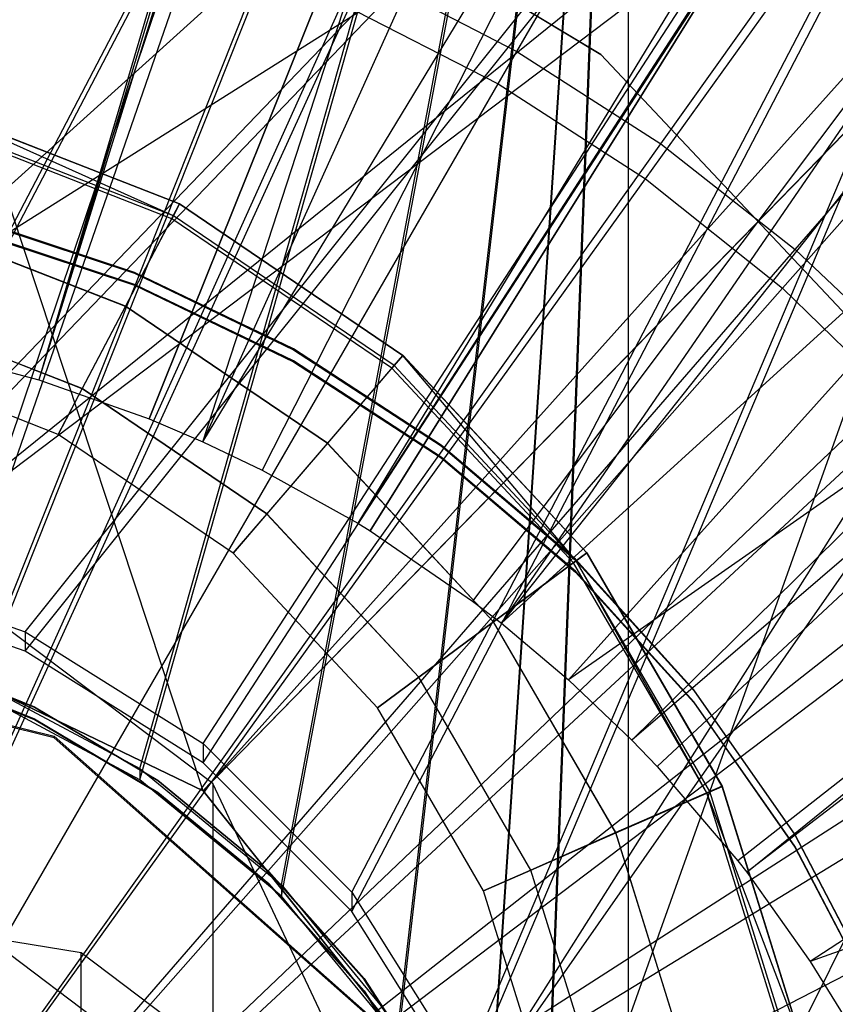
# Model space of a CAD drawing. Extents: x 0.1 to 16.1, y -7.1 to 6.9.
# Tile 83 of 118: x 8.208 to 8.469, y 0.081 to 0.396. Entities that reach past the tile are written whole.
import ezdxf

# ---------------------------------------------------------------- set-up
doc = ezdxf.new("R2010")
doc.units = 0
doc.header["$LTSCALE"] = 2.54
doc.layers.get('0').update_dxf_attribs({"color": 13, "linetype": 'CONTINUOUS'})

# ---------------------------------------------------------------- blocks, each defined once
blk = doc.blocks.new('DROPS_WOOD_A_PM_STL')
at = {"color": 0}
for p, q in [((8.73419, 1.99896, 13.79767), (8.21452, 0.28111, 14.34856)), ((8.73419, 1.99896, 13.79767), (8.21452, 0.28111, 14.34856)), ((8.74523, 1.99557, 13.79768), (8.21452, 0.28111, 14.34856)), ((8.74523, 1.99557, 13.79768), (8.21452, 0.28111, 14.34856)), ((8.91933, 1.93375, 13.79771), (8.24973, 0.2686, 14.34857)), ((8.91933, 1.93375, 13.79771), (8.24973, 0.2686, 14.34857)), ((9.00433, 1.89753, 13.79773), (8.26692, 0.26128, 14.34857)), ((9.00433, 1.89753, 13.79773), (8.26692, 0.26128, 14.34857)), ((9.09808, 1.85266, 13.79775), (8.28588, 0.25221, 14.34857)), ((9.09808, 1.85266, 13.79775), (8.28588, 0.25221, 14.34857)), ((9.24941, 1.7684, 13.79779), (8.31648, 0.23517, 14.34858)), ((9.24941, 1.7684, 13.79779), (8.31648, 0.23517, 14.34858)), ((9.26908, 1.75629, 13.7978), (8.32046, 0.23272, 14.34858)), ((9.26908, 1.75629, 13.7978), (8.32046, 0.23272, 14.34858)), ((9.43104, 1.64539, 13.79786), (8.35321, 0.21029, 14.3486)), ((9.43104, 1.64539, 13.79786), (8.35321, 0.21029, 14.3486)), ((9.47677, 1.61012, 13.79787), (8.36246, 0.20316, 14.3486)), ((9.47677, 1.61012, 13.79787), (8.36246, 0.20316, 14.3486)), ((9.58271, 1.52079, 13.79792), (8.38388, 0.18509, 14.34861)), ((9.58271, 1.52079, 13.79792), (8.38388, 0.18509, 14.34861)), ((9.68295, 1.4251, 13.79797), (8.40415, 0.16574, 14.34862)), ((9.68295, 1.4251, 13.79797), (8.40415, 0.16574, 14.34862)), ((9.72294, 1.38345, 13.79799), (8.41224, 0.15732, 14.34862)), ((9.72294, 1.38345, 13.79799), (8.41224, 0.15732, 14.34862)), ((9.85068, 1.2344, 13.79807), (8.43807, 0.12718, 14.34864)), ((9.85068, 1.2344, 13.79807), (8.43807, 0.12718, 14.34864)), ((9.86483, 1.21615, 13.79808), (8.44093, 0.12349, 14.34864)), ((9.86483, 1.21615, 13.79808), (8.44093, 0.12349, 14.34864)), ((9.96493, 1.0748, 13.79815), (8.46117, 0.0949, 14.34866)), ((9.96493, 1.0748, 13.79815), (8.46117, 0.0949, 14.34866)), ((8.36135, 0.37577, 2.32283), (8.63883, 0.85644, 2.43009)), ((8.36135, 0.37577, 2.32283), (8.63883, 0.85644, 2.43009)), ((8.40847, 0.34534, 2.32285), (8.73243, 0.79599, 2.43012)), ((8.40847, 0.34534, 2.32285), (8.73243, 0.79599, 2.43012)), ((8.0799, 0.23012, 26.37974), (8.63361, 0.73011, 26.35388)), ((8.0799, 0.23012, 26.37974), (8.63361, 0.73011, 26.35388)), ((8.14676, 0.2226, 26.37937), (8.63361, 0.73011, 26.35388)), ((8.14676, 0.2226, 26.37937), (8.63361, 0.73011, 26.35388)), ((8.21016, 0.20041, 26.37834), (8.63361, 0.73011, 26.35388)), ((8.21016, 0.20041, 26.37834), (8.63361, 0.73011, 26.35388)), ((8.26705, 0.16467, 26.37686), (8.63361, 0.73011, 26.35388)), ((8.26705, 0.16467, 26.37686), (8.63361, 0.73011, 26.35388)), ((8.31462, 0.11708, 26.37521), (8.63361, 0.73011, 26.35388)), ((8.31462, 0.11708, 26.37521), (8.63361, 0.73011, 26.35388)), ((8.35029, 0.06028, 26.37373), (8.63361, 0.73011, 26.35388)), ((8.35029, 0.06028, 26.37373), (8.63361, 0.73011, 26.35388)), ((8.45233, 0.31036, 2.32287), (8.81954, 0.72652, 2.43015)), ((8.45233, 0.31036, 2.32287), (8.81954, 0.72652, 2.43015)), ((8.14676, 0.21641, 14.38011), (8.63361, 0.72395, 14.40508)), ((8.14676, 0.21641, 14.38011), (8.63361, 0.72395, 14.40508)), ((8.21007, 0.19427, 14.38116), (8.63361, 0.72395, 14.40508)), ((8.21007, 0.19427, 14.38116), (8.63361, 0.72395, 14.40508)), ((8.26705, 0.15849, 14.38269), (8.63361, 0.72395, 14.40508)), ((8.26705, 0.15849, 14.38269), (8.63361, 0.72395, 14.40508)), ((8.31455, 0.11098, 14.38438), (8.63361, 0.72395, 14.40508)), ((8.31455, 0.11098, 14.38438), (8.63361, 0.72395, 14.40508)), ((8.35029, 0.0541, 14.38592), (8.63361, 0.72395, 14.40508)), ((8.35029, 0.0541, 14.38592), (8.63361, 0.72395, 14.40508)), ((8.63361, 0.72395, 14.40508), (8.3725, -0.00941, 14.38699)), ((8.63361, 0.72395, 14.40508), (8.3725, -0.00941, 14.38699)), ((8.01324, 0.20749, 43.41512), (8.81815, 0.71502, 43.38127)), ((8.01324, 0.20749, 43.41512), (8.81815, 0.71502, 43.38127)), ((8.26705, 0.14957, 39.41102), (8.08, 0.71502, 39.41539)), ((8.26705, 0.14957, 39.41102), (8.08, 0.71502, 39.41539)), ((8.14676, 0.20749, 43.41512), (8.81815, 0.71502, 43.38127)), ((8.14676, 0.20749, 43.41512), (8.81815, 0.71502, 43.38127)), ((8.14676, 0.20749, 27.41567), (8.81815, 0.71502, 27.44952)), ((8.14676, 0.20749, 27.41567), (8.81815, 0.71502, 27.44952)), ((8.77459, 0.71502, 31.47616), (8.14676, 0.20749, 31.41595)), ((8.77459, 0.71502, 31.47616), (8.14676, 0.20749, 31.41595)), ((8.81815, 0.71502, 43.38127), (8.26705, 0.14957, 43.4132)), ((8.81815, 0.71502, 43.38127), (8.26705, 0.14957, 43.4132)), ((8.26705, 0.14957, 27.41758), (8.81815, 0.71502, 27.44952)), ((8.26705, 0.14957, 27.41758), (8.81815, 0.71502, 27.44952)), ((8.26705, 0.14957, 39.41102), (8.77459, 0.71502, 39.35462)), ((8.26705, 0.14957, 39.41102), (8.77459, 0.71502, 39.35462)), ((8.26705, 0.14957, 31.41977), (8.77459, 0.71502, 31.47616)), ((8.26705, 0.14957, 31.41977), (8.77459, 0.71502, 31.47616)), ((8.35029, 0.04518, 43.41082), (8.81815, 0.71502, 43.38127)), ((8.35029, 0.04518, 27.41996), (8.81815, 0.71502, 27.44952)), ((8.35029, 0.04518, 27.41996), (8.81815, 0.71502, 27.44952)), ((8.35029, 0.04518, 43.41082), (8.81815, 0.71502, 43.38127)), ((8.35029, 0.04518, 39.40625), (8.77459, 0.71502, 39.35462)), ((8.35029, 0.04518, 39.40625), (8.77459, 0.71502, 39.35462)), ((8.35029, 0.04518, 31.42454), (8.77459, 0.71502, 31.47616)), ((8.35029, 0.04518, 31.42454), (8.77459, 0.71502, 31.47616)), ((8.77459, 0.71502, 39.35462), (8.38, -0.08498, 39.40413)), ((8.77459, 0.71502, 39.35462), (8.38, -0.08498, 39.40413)), ((8.1387, 0.20152, 38.92514), (8.40294, 0.70732, 38.91044)), ((8.1387, 0.20152, 38.92514), (8.40294, 0.70732, 38.91044)), ((8.1948, 0.18449, 38.92375), (8.40294, 0.70732, 38.91044)), ((8.1948, 0.18449, 38.92375), (8.40294, 0.70732, 38.91044)), ((8.24675, 0.15671, 38.92168), (8.40294, 0.70732, 38.91044)), ((8.24675, 0.15671, 38.92168), (8.40294, 0.70732, 38.91044)), ((8.29213, 0.11945, 38.91924), (8.40294, 0.70732, 38.91044)), ((8.29213, 0.11945, 38.91924), (8.40294, 0.70732, 38.91044)), ((8.32939, 0.07406, 38.9168), (8.40294, 0.70732, 38.91044)), ((8.32939, 0.07406, 38.9168), (8.40294, 0.70732, 38.91044)), ((8.35716, 0.02212, 38.91473), (8.40294, 0.70732, 38.91044)), ((8.35716, 0.02212, 38.91473), (8.40294, 0.70732, 38.91044)), ((8.37418, -0.03388, 38.91337), (8.40294, 0.70732, 38.91044)), ((8.37418, -0.03388, 38.91337), (8.40294, 0.70732, 38.91044)), ((8.40294, 0.70732, 38.91044), (8.40294, -0.09268, 38.91085)), ((8.40294, 0.70732, 38.91044), (8.40294, -0.09268, 38.91085)), ((8.13844, 0.19797, 31.92612), (8.40294, 0.70372, 31.9403)), ((8.13844, 0.19797, 31.92612), (8.40294, 0.70372, 31.9403)), ((8.1948, 0.18088, 31.92752), (8.40294, 0.70372, 31.9403)), ((8.1948, 0.18088, 31.92752), (8.40294, 0.70372, 31.9403)), ((8.24676, 0.1531, 31.92963), (8.40294, 0.70372, 31.9403)), ((8.24676, 0.1531, 31.92963), (8.40294, 0.70372, 31.9403)), ((8.29213, 0.11585, 31.93211), (8.40294, 0.70372, 31.9403)), ((8.29213, 0.11585, 31.93211), (8.40294, 0.70372, 31.9403)), ((8.32953, 0.07026, 31.9346), (8.40294, 0.70372, 31.9403)), ((8.32953, 0.07026, 31.9346), (8.40294, 0.70372, 31.9403)), ((8.35716, 0.01853, 31.93672), (8.40294, 0.70372, 31.9403)), ((8.35716, 0.01853, 31.93672), (8.40294, 0.70372, 31.9403)), ((8.40294, 0.70372, 31.9403), (8.37425, -0.03783, 31.93814)), ((8.40294, 0.70372, 31.9403), (8.37425, -0.03783, 31.93814)), ((8.40294, 0.70372, 31.9403), (8.40294, -0.09628, 31.94071)), ((8.40294, 0.70372, 31.9403), (8.40294, -0.09628, 31.94071)), ((8.29248, 0.54564, 14.29961), (8.21452, 0.28111, 14.34856)), ((8.29248, 0.54564, 14.29961), (8.21452, 0.28111, 14.34856)), ((8.24973, 0.2686, 14.34857), (8.35261, 0.52446, 14.29962)), ((8.24973, 0.2686, 14.34857), (8.35261, 0.52446, 14.29962)), ((8.26692, 0.26128, 14.34857), (8.35261, 0.52446, 14.29962)), ((8.26692, 0.26128, 14.34857), (8.35261, 0.52446, 14.29962)), ((8.26692, 0.26128, 14.34857), (8.41067, 0.49812, 14.29963)), ((8.26692, 0.26128, 14.34857), (8.41067, 0.49812, 14.29963)), ((8.41067, 0.49812, 14.29963), (8.28588, 0.25221, 14.34857)), ((8.41067, 0.49812, 14.29963), (8.28588, 0.25221, 14.34857)), ((8.46621, 0.46682, 14.29965), (8.31648, 0.23517, 14.34858)), ((8.46621, 0.46682, 14.29965), (8.31648, 0.23517, 14.34858)), ((8.32046, 0.23272, 14.34858), (8.46621, 0.46682, 14.29965)), ((8.32046, 0.23272, 14.34858), (8.46621, 0.46682, 14.29965)), ((8.27763, 0.45556, 211.49524), (8.39421, 0.38521, 211.49526)), ((8.27763, 0.45556, 211.49524), (8.39421, 0.38521, 211.49526)), ((8.39421, 0.38517, 211.41526), (8.27763, 0.45552, 211.41523)), ((8.39421, 0.38517, 211.41526), (8.27763, 0.45552, 211.41523)), ((8.51881, 0.4308, 14.29967), (8.35321, 0.21029, 14.3486)), ((8.51881, 0.4308, 14.29967), (8.35321, 0.21029, 14.3486)), ((8.36246, 0.20316, 14.3486), (8.51881, 0.4308, 14.29967)), ((8.36246, 0.20316, 14.3486), (8.51881, 0.4308, 14.29967)), ((8.08, -0.11157, 2.26919), (8.25921, 0.42186, 2.32281)), ((8.08, -0.11157, 2.26919), (8.25921, 0.42186, 2.32281)), ((8.08, -0.11157, 2.26919), (8.31143, 0.40136, 2.32282)), ((8.08, -0.11157, 2.26919), (8.31143, 0.40136, 2.32282)), ((8.31143, 0.40136, 2.32282), (8.36135, 0.37577, 2.32283)), ((8.31143, 0.40136, 2.32282), (8.36135, 0.37577, 2.32283)), ((8.36246, 0.20316, 14.3486), (8.56807, 0.39033, 14.29969)), ((8.36246, 0.20316, 14.3486), (8.56807, 0.39033, 14.29969)), ((8.56807, 0.39033, 14.29969), (8.38388, 0.18509, 14.34861)), ((8.56807, 0.39033, 14.29969), (8.38388, 0.18509, 14.34861)), ((8.39421, 0.38517, 211.41526), (8.39421, 0.38521, 211.49526)), ((8.39421, 0.38521, 211.49526), (8.4875, 0.28601, 211.49531)), ((8.39421, 0.38517, 211.41526), (8.39421, 0.38521, 211.49526)), ((8.39421, 0.38521, 211.49526), (8.4875, 0.28601, 211.49531)), ((8.4875, 0.28597, 211.41531), (8.39421, 0.38517, 211.41526)), ((8.4875, 0.28597, 211.41531), (8.39421, 0.38517, 211.41526)), ((8.08, -0.11157, 2.26919), (8.36135, 0.37577, 2.32283)), ((8.08, -0.11157, 2.26919), (8.36135, 0.37577, 2.32283)), ((8.36135, 0.37577, 2.32283), (8.40847, 0.34534, 2.32285)), ((8.36135, 0.37577, 2.32283), (8.40847, 0.34534, 2.32285)), ((8.17911, 0.36882, 211.49526), (8.25952, 0.33742, 211.49529)), ((8.17911, 0.36882, 211.49526), (8.25952, 0.33742, 211.49529)), ((8.25952, 0.33738, 211.41528), (8.17911, 0.36878, 211.41528)), ((8.25752, 0.33358, 211.41323), (8.17911, 0.36878, 211.41528)), ((8.25952, 0.33738, 211.41528), (8.17911, 0.36878, 211.41528)), ((8.25752, 0.33358, 211.41323), (8.17911, 0.36878, 211.41528)), ((8.17911, 0.36877, 211.40427), (8.25952, 0.33738, 211.4043)), ((8.17911, 0.36877, 211.40427), (8.25952, 0.33738, 211.4043)), ((8.25952, 0.33734, 211.32429), (8.17911, 0.36873, 211.32427)), ((8.25952, 0.33734, 211.32429), (8.17911, 0.36873, 211.32427)), ((8.25702, 0.33263, 211.40857), (8.17773, 0.36359, 211.40854)), ((8.25702, 0.33263, 211.40857), (8.17773, 0.36359, 211.40854)), ((8.25752, 0.33358, 211.41323), (8.178, 0.36462, 211.41321)), ((8.25752, 0.33358, 211.41323), (8.178, 0.36462, 211.41321)), ((8.08, -0.11157, 2.26919), (8.40847, 0.34534, 2.32285)), ((8.08, -0.11157, 2.26919), (8.40847, 0.34534, 2.32285)), ((8.61362, 0.34572, 14.29971), (8.38388, 0.18509, 14.34861)), ((8.61362, 0.34572, 14.29971), (8.38388, 0.18509, 14.34861)), ((8.61362, 0.34572, 14.29971), (8.40415, 0.16574, 14.34862)), ((8.61362, 0.34572, 14.29971), (8.40415, 0.16574, 14.34862)), ((8.40847, 0.34534, 2.32285), (8.45233, 0.31036, 2.32287)), ((8.40847, 0.34534, 2.32285), (8.45233, 0.31036, 2.32287)), ((8.41224, 0.15732, 14.34862), (8.61362, 0.34572, 14.29971)), ((8.41224, 0.15732, 14.34862), (8.61362, 0.34572, 14.29971)), ((8.25952, 0.33742, 211.49529), (8.24224, 0.30459, 211.48684)), ((8.25952, 0.33742, 211.49529), (8.24224, 0.30459, 211.48684)), ((8.24224, 0.30451, 211.33276), (8.25952, 0.33734, 211.32429)), ((8.24224, 0.30451, 211.33276), (8.25952, 0.33734, 211.32429)), ((8.25952, 0.33738, 211.4043), (8.25702, 0.33263, 211.40857)), ((8.25952, 0.33738, 211.4043), (8.25702, 0.33263, 211.40857)), ((8.25752, 0.33358, 211.41323), (8.25952, 0.33738, 211.41528)), ((8.25752, 0.33358, 211.41323), (8.25952, 0.33738, 211.41528)), ((8.25952, 0.33742, 211.49529), (8.33093, 0.28892, 211.49531)), ((8.25952, 0.33742, 211.49529), (8.33093, 0.28892, 211.49531)), ((8.25952, 0.33738, 211.4043), (8.33093, 0.28888, 211.40432)), ((8.33093, 0.28888, 211.41531), (8.25952, 0.33738, 211.41528)), ((8.33093, 0.28888, 211.41531), (8.25952, 0.33738, 211.41528)), ((8.25952, 0.33738, 211.4043), (8.33093, 0.28888, 211.40432)), ((8.33093, 0.28883, 211.32432), (8.25952, 0.33734, 211.32429)), ((8.33093, 0.28883, 211.32432), (8.25952, 0.33734, 211.32429)), ((8.24224, 0.30459, 211.48684), (8.16957, 0.33296, 211.48682)), ((8.24224, 0.30459, 211.48684), (8.16957, 0.33296, 211.48682)), ((8.24224, 0.30451, 211.33276), (8.16957, 0.33288, 211.33276)), ((8.24224, 0.30451, 211.33276), (8.16957, 0.33288, 211.33276)), ((8.24512, 0.31542, 39.42493), (8.19161, 0.33319, 39.42492)), ((8.24512, 0.31542, 39.42493), (8.19161, 0.33319, 39.42492)), ((8.19161, 0.33293, 38.92492), (8.24512, 0.31517, 38.92493)), ((8.19161, 0.33293, 38.92492), (8.24512, 0.31517, 38.92493)), ((8.25702, 0.33263, 211.40857), (8.25752, 0.33358, 211.41323)), ((8.25702, 0.33263, 211.40857), (8.25752, 0.33358, 211.41323)), ((8.32744, 0.28481, 211.40859), (8.25702, 0.33263, 211.40857)), ((8.32744, 0.28481, 211.40859), (8.25702, 0.33263, 211.40857)), ((8.32813, 0.28562, 211.41326), (8.25752, 0.33358, 211.41323)), ((8.32813, 0.28562, 211.41326), (8.25752, 0.33358, 211.41323)), ((8.24512, 0.31156, 31.93743), (8.19161, 0.32933, 31.93742)), ((8.24512, 0.31156, 31.93743), (8.19161, 0.32933, 31.93742)), ((8.19161, 0.32907, 31.43742), (8.24512, 0.31131, 31.43743)), ((8.19161, 0.32907, 31.43742), (8.24512, 0.31131, 31.43743)), ((8.29592, 0.29096, 39.42494), (8.24512, 0.31542, 39.42493)), ((8.24512, 0.31542, 39.42493), (8.24512, 0.31517, 38.92493)), ((8.29592, 0.29096, 39.42494), (8.24512, 0.31542, 39.42493)), ((8.24512, 0.31542, 39.42493), (8.24512, 0.31517, 38.92493)), ((8.24512, 0.31517, 38.92493), (8.29592, 0.2907, 38.92494)), ((8.24512, 0.31517, 38.92493), (8.29592, 0.2907, 38.92494)), ((8.08, -0.11157, 2.26919), (8.45233, 0.31036, 2.32287)), ((8.08, -0.11157, 2.26919), (8.45233, 0.31036, 2.32287)), ((8.29592, 0.2871, 31.93745), (8.24512, 0.31156, 31.93743)), ((8.24512, 0.31156, 31.93743), (8.24512, 0.31131, 31.43743)), ((8.29592, 0.2871, 31.93745), (8.24512, 0.31156, 31.93743)), ((8.24512, 0.31156, 31.93743), (8.24512, 0.31131, 31.43743)), ((8.24512, 0.31131, 31.43743), (8.29592, 0.28684, 31.43745)), ((8.24512, 0.31131, 31.43743), (8.29592, 0.28684, 31.43745)), ((8.45233, 0.31036, 2.32287), (8.49249, 0.27119, 2.32289)), ((8.45233, 0.31036, 2.32287), (8.49249, 0.27119, 2.32289)), ((8.22839, 0.27825, 211.46313), (8.16192, 0.3042, 211.46311)), ((8.22839, 0.27825, 211.46313), (8.16192, 0.3042, 211.46311)), ((8.22839, 0.2782, 211.35652), (8.16192, 0.30415, 211.35649)), ((8.22839, 0.2782, 211.35652), (8.16192, 0.30415, 211.35649)), ((8.24224, 0.30459, 211.48684), (8.22839, 0.27825, 211.46313)), ((8.24224, 0.30459, 211.48684), (8.22839, 0.27825, 211.46313)), ((8.22839, 0.2782, 211.35652), (8.24224, 0.30451, 211.33276)), ((8.22839, 0.2782, 211.35652), (8.24224, 0.30451, 211.33276)), ((8.30678, 0.26076, 211.48687), (8.24224, 0.30459, 211.48684)), ((8.30678, 0.26076, 211.48687), (8.24224, 0.30459, 211.48684)), ((8.30678, 0.26068, 211.33279), (8.24224, 0.30451, 211.33276)), ((8.30678, 0.26068, 211.33279), (8.24224, 0.30451, 211.33276)), ((8.6551, 0.29731, 14.29974), (8.43807, 0.12718, 14.34864)), ((8.6551, 0.29731, 14.29974), (8.43807, 0.12718, 14.34864)), ((8.44093, 0.12349, 14.34864), (8.6551, 0.29731, 14.29974)), ((8.44093, 0.12349, 14.34864), (8.6551, 0.29731, 14.29974)), ((8.17385, 0.29166, 14.34855), (8.21452, 0.28111, 14.34856)), ((8.17385, 0.29166, 14.34855), (8.21452, 0.28111, 14.34856)), ((8.34317, 0.2602, 39.42496), (8.29592, 0.29096, 39.42494)), ((8.29592, 0.29096, 39.42494), (8.29592, 0.2907, 38.92494)), ((8.34317, 0.2602, 39.42496), (8.29592, 0.29096, 39.42494)), ((8.29592, 0.29096, 39.42494), (8.29592, 0.2907, 38.92494)), ((8.29592, 0.2907, 38.92494), (8.34317, 0.25994, 38.92496)), ((8.29592, 0.2907, 38.92494), (8.34317, 0.25994, 38.92496)), ((8.2207, 0.26362, 211.42886), (8.15768, 0.28823, 211.42883)), ((8.2207, 0.26362, 211.42886), (8.15768, 0.28823, 211.42883)), ((8.2207, 0.2636, 211.3908), (8.15768, 0.28821, 211.3908)), ((8.2207, 0.2636, 211.3908), (8.15768, 0.28821, 211.3908)), ((8.34317, 0.25634, 31.93746), (8.29592, 0.2871, 31.93745)), ((8.29592, 0.2871, 31.93745), (8.29592, 0.28684, 31.43745)), ((8.34317, 0.25634, 31.93746), (8.29592, 0.2871, 31.93745)), ((8.29592, 0.2871, 31.93745), (8.29592, 0.28684, 31.43745)), ((8.29592, 0.28684, 31.43745), (8.34317, 0.25609, 31.43746)), ((8.29592, 0.28684, 31.43745), (8.34317, 0.25609, 31.43746)), ((8.33093, 0.28892, 211.49531), (8.30678, 0.26076, 211.48687)), ((8.33093, 0.28892, 211.49531), (8.30678, 0.26076, 211.48687)), ((8.30678, 0.26068, 211.33279), (8.33093, 0.28883, 211.32432)), ((8.30678, 0.26068, 211.33279), (8.33093, 0.28883, 211.32432)), ((8.33093, 0.28888, 211.40432), (8.32744, 0.28481, 211.40859)), ((8.33093, 0.28888, 211.40432), (8.32744, 0.28481, 211.40859)), ((8.32813, 0.28562, 211.41326), (8.33093, 0.28888, 211.41531)), ((8.32813, 0.28562, 211.41326), (8.33093, 0.28888, 211.41531)), ((8.33093, 0.28892, 211.49531), (8.38976, 0.22575, 211.49534)), ((8.33093, 0.28892, 211.49531), (8.38976, 0.22575, 211.49534)), ((8.33093, 0.28888, 211.40432), (8.38976, 0.2257, 211.40435)), ((8.38976, 0.22571, 211.41536), (8.33093, 0.28888, 211.41531)), ((8.38631, 0.22315, 211.41328), (8.33093, 0.28888, 211.41531)), ((8.38976, 0.22571, 211.41536), (8.33093, 0.28888, 211.41531)), ((8.38631, 0.22315, 211.41328), (8.33093, 0.28888, 211.41531)), ((8.33093, 0.28888, 211.40432), (8.38976, 0.2257, 211.40435)), ((8.38976, 0.22566, 211.32434), (8.33093, 0.28883, 211.32432)), ((8.38976, 0.22566, 211.32434), (8.33093, 0.28883, 211.32432)), ((8.32744, 0.28481, 211.40859), (8.32813, 0.28562, 211.41326)), ((8.32744, 0.28481, 211.40859), (8.32813, 0.28562, 211.41326)), ((8.38545, 0.22251, 211.40862), (8.32744, 0.28481, 211.40859)), ((8.38545, 0.22251, 211.40862), (8.32744, 0.28481, 211.40859)), ((8.38631, 0.22315, 211.41328), (8.32813, 0.28562, 211.41326)), ((8.38631, 0.22315, 211.41328), (8.32813, 0.28562, 211.41326)), ((8.21452, 0.28111, 14.34856), (8.24973, 0.2686, 14.34857)), ((8.21452, 0.28111, 14.34856), (8.24973, 0.2686, 14.34857)), ((8.22839, 0.27825, 211.46313), (8.2207, 0.26362, 211.42886)), ((8.22839, 0.27825, 211.46313), (8.2207, 0.26362, 211.42886)), ((8.2207, 0.2636, 211.3908), (8.22839, 0.2782, 211.35652)), ((8.2207, 0.2636, 211.3908), (8.22839, 0.2782, 211.35652)), ((8.28742, 0.23816, 211.46316), (8.22839, 0.27825, 211.46313)), ((8.28742, 0.23816, 211.46316), (8.22839, 0.27825, 211.46313)), ((8.28742, 0.23811, 211.35654), (8.22839, 0.2782, 211.35652)), ((8.28742, 0.23811, 211.35654), (8.22839, 0.2782, 211.35652)), ((8.08, -0.11157, 2.26919), (8.49249, 0.27119, 2.32289)), ((8.08, -0.11157, 2.26919), (8.49249, 0.27119, 2.32289)), ((8.24973, 0.2686, 14.34857), (8.26692, 0.26128, 14.34857)), ((8.24973, 0.2686, 14.34857), (8.26692, 0.26128, 14.34857)), ((8.27667, 0.22561, 211.42888), (8.2207, 0.26362, 211.42886)), ((8.2207, 0.26362, 211.42886), (8.2207, 0.2636, 211.3908)), ((8.2207, 0.26362, 211.42886), (8.2207, 0.2636, 211.3908)), ((8.27667, 0.22561, 211.42888), (8.2207, 0.26362, 211.42886)), ((8.27667, 0.22559, 211.39082), (8.2207, 0.2636, 211.3908)), ((8.27667, 0.22559, 211.39082), (8.2207, 0.2636, 211.3908)), ((8.26692, 0.26128, 14.34857), (8.28588, 0.25221, 14.34857)), ((8.26692, 0.26128, 14.34857), (8.28588, 0.25221, 14.34857)), ((8.30678, 0.26076, 211.48687), (8.28742, 0.23816, 211.46316)), ((8.30678, 0.26076, 211.48687), (8.28742, 0.23816, 211.46316)), ((8.28742, 0.23811, 211.35654), (8.30678, 0.26068, 211.33279)), ((8.28742, 0.23811, 211.35654), (8.30678, 0.26068, 211.33279)), ((8.35995, 0.20366, 211.48689), (8.30678, 0.26076, 211.48687)), ((8.35995, 0.20366, 211.48689), (8.30678, 0.26076, 211.48687)), ((8.35995, 0.20358, 211.33284), (8.30678, 0.26068, 211.33279)), ((8.35995, 0.20358, 211.33284), (8.30678, 0.26068, 211.33279)), ((8.3861, 0.22365, 39.42498), (8.34317, 0.2602, 39.42496)), ((8.34317, 0.2602, 39.42496), (8.34317, 0.25994, 38.92496)), ((8.3861, 0.22365, 39.42498), (8.34317, 0.2602, 39.42496)), ((8.34317, 0.2602, 39.42496), (8.34317, 0.25994, 38.92496)), ((8.34317, 0.25994, 38.92496), (8.3861, 0.2234, 38.92498)), ((8.34317, 0.25994, 38.92496), (8.3861, 0.2234, 38.92498)), ((8.3861, 0.21979, 31.93748), (8.34317, 0.25634, 31.93746)), ((8.34317, 0.25634, 31.93746), (8.34317, 0.25609, 31.43746)), ((8.3861, 0.21979, 31.93748), (8.34317, 0.25634, 31.93746)), ((8.34317, 0.25634, 31.93746), (8.34317, 0.25609, 31.43746)), ((8.34317, 0.25609, 31.43746), (8.3861, 0.21954, 31.43748)), ((8.34317, 0.25609, 31.43746), (8.3861, 0.21954, 31.43748)), ((8.28588, 0.25221, 14.34857), (8.31648, 0.23517, 14.34858)), ((8.28588, 0.25221, 14.34857), (8.31648, 0.23517, 14.34858)), ((8.69221, 0.24547, 14.29976), (8.46117, 0.0949, 14.34866)), ((8.69221, 0.24547, 14.29976), (8.46117, 0.0949, 14.34866)), ((8.28742, 0.23816, 211.46316), (8.27667, 0.22561, 211.42888)), ((8.28742, 0.23816, 211.46316), (8.27667, 0.22561, 211.42888)), ((8.27667, 0.22559, 211.39082), (8.28742, 0.23811, 211.35654)), ((8.27667, 0.22559, 211.39082), (8.28742, 0.23811, 211.35654)), ((8.33605, 0.18594, 211.46318), (8.28742, 0.23816, 211.46316)), ((8.33605, 0.18594, 211.46318), (8.28742, 0.23816, 211.46316)), ((8.33605, 0.18589, 211.35657), (8.28742, 0.23811, 211.35654)), ((8.33605, 0.18589, 211.35657), (8.28742, 0.23811, 211.35654)), ((8.31648, 0.23517, 14.34858), (8.32046, 0.23272, 14.34858)), ((8.31648, 0.23517, 14.34858), (8.32046, 0.23272, 14.34858)), ((8.32046, 0.23272, 14.34858), (8.35321, 0.21029, 14.3486)), ((8.32046, 0.23272, 14.34858), (8.35321, 0.21029, 14.3486)), ((8.52855, 0.22822, 2.32291), (8.08, -0.11157, 2.26919)), ((8.52855, 0.22822, 2.32291), (8.08, -0.11157, 2.26919)), ((8.32278, 0.17609, 211.42891), (8.27667, 0.22561, 211.42888)), ((8.27667, 0.22561, 211.42888), (8.27667, 0.22559, 211.39082)), ((8.27667, 0.22561, 211.42888), (8.27667, 0.22559, 211.39082)), ((8.32278, 0.17609, 211.42891), (8.27667, 0.22561, 211.42888)), ((8.32278, 0.17608, 211.39084), (8.27667, 0.22559, 211.39082)), ((8.32278, 0.17608, 211.39084), (8.27667, 0.22559, 211.39082)), ((8.38976, 0.22575, 211.49534), (8.35995, 0.20366, 211.48689)), ((8.38976, 0.22575, 211.49534), (8.35995, 0.20366, 211.48689)), ((8.35995, 0.20358, 211.33284), (8.38976, 0.22566, 211.32434)), ((8.35995, 0.20358, 211.33284), (8.38976, 0.22566, 211.32434)), ((8.38976, 0.2257, 211.40435), (8.38545, 0.22251, 211.40862)), ((8.38976, 0.2257, 211.40435), (8.38545, 0.22251, 211.40862)), ((8.38631, 0.22315, 211.41328), (8.38976, 0.22571, 211.41536)), ((8.38631, 0.22315, 211.41328), (8.38976, 0.22571, 211.41536)), ((8.38976, 0.22575, 211.49534), (8.43306, 0.15107, 211.49539)), ((8.38976, 0.22575, 211.49534), (8.43306, 0.15107, 211.49539)), ((8.43306, 0.15103, 211.41538), (8.38976, 0.22571, 211.41536)), ((8.43306, 0.15103, 211.41538), (8.38976, 0.22571, 211.41536)), ((8.38976, 0.2257, 211.40435), (8.43306, 0.15102, 211.40439)), ((8.38976, 0.2257, 211.40435), (8.43306, 0.15102, 211.40439)), ((8.43306, 0.15098, 211.32439), (8.38976, 0.22566, 211.32434)), ((8.43306, 0.15098, 211.32439), (8.38976, 0.22566, 211.32434)), ((8.14676, 0.2226, 26.37937), (8.21016, 0.20041, 26.37834)), ((8.14676, 0.2226, 26.37937), (8.21016, 0.20041, 26.37834)), ((8.2701, 0.1519, 213.57925), (8.17651, 0.22254, 213.57922)), ((8.2701, 0.1519, 213.57925), (8.17651, 0.22254, 213.57922)), ((8.38545, 0.22251, 211.40862), (8.38631, 0.22315, 211.41328)), ((8.38545, 0.22251, 211.40862), (8.38631, 0.22315, 211.41328)), ((8.42815, 0.14887, 211.40867), (8.38545, 0.22251, 211.40862)), ((8.42815, 0.14887, 211.40867), (8.38545, 0.22251, 211.40862)), ((8.42401, 0.18192, 39.425), (8.3861, 0.22365, 39.42498)), ((8.3861, 0.22365, 39.42498), (8.3861, 0.2234, 38.92498)), ((8.42401, 0.18192, 39.425), (8.3861, 0.22365, 39.42498)), ((8.3861, 0.22365, 39.42498), (8.3861, 0.2234, 38.92498)), ((8.3861, 0.2234, 38.92498), (8.42401, 0.18166, 38.925)), ((8.3861, 0.2234, 38.92498), (8.42401, 0.18166, 38.925)), ((8.42912, 0.1493, 211.41331), (8.38631, 0.22315, 211.41328)), ((8.42815, 0.14887, 211.40867), (8.38631, 0.22315, 211.41328)), ((8.42912, 0.1493, 211.41331), (8.38631, 0.22315, 211.41328)), ((8.42815, 0.14887, 211.40867), (8.38631, 0.22315, 211.41328)), ((8.42401, 0.17806, 31.9375), (8.3861, 0.21979, 31.93748)), ((8.3861, 0.21979, 31.93748), (8.3861, 0.21954, 31.43748)), ((8.42401, 0.17806, 31.9375), (8.3861, 0.21979, 31.93748)), ((8.3861, 0.21979, 31.93748), (8.3861, 0.21954, 31.43748)), ((8.3861, 0.21954, 31.43748), (8.42401, 0.1778, 31.4375)), ((8.3861, 0.21954, 31.43748), (8.42401, 0.1778, 31.4375)), ((8.21007, 0.19427, 14.38116), (8.14676, 0.21641, 14.38011)), ((8.21007, 0.19427, 14.38116), (8.14676, 0.21641, 14.38011)), ((8.35321, 0.21029, 14.3486), (8.36246, 0.20316, 14.3486)), ((8.35321, 0.21029, 14.3486), (8.36246, 0.20316, 14.3486)), ((8.14676, 0.20749, 43.41512), (8.26705, 0.14957, 43.4132)), ((8.26705, 0.14957, 27.41758), (8.14676, 0.20749, 27.41567)), ((8.26705, 0.14957, 39.41102), (8.14676, 0.20749, 39.41483)), ((8.14676, 0.20749, 31.41595), (8.26705, 0.14957, 31.41977)), ((8.14676, 0.20749, 43.41512), (8.26705, 0.14957, 43.4132)), ((8.26705, 0.14957, 39.41102), (8.14676, 0.20749, 39.41483)), ((8.26705, 0.14957, 27.41758), (8.14676, 0.20749, 27.41567)), ((8.14676, 0.20749, 31.41595), (8.26705, 0.14957, 31.41977)), ((8.35995, 0.20366, 211.48689), (8.33605, 0.18594, 211.46318)), ((8.35995, 0.20366, 211.48689), (8.33605, 0.18594, 211.46318)), ((8.33605, 0.18589, 211.35657), (8.35995, 0.20358, 211.33284)), ((8.33605, 0.18589, 211.35657), (8.35995, 0.20358, 211.33284)), ((8.39908, 0.13617, 211.48694), (8.35995, 0.20366, 211.48689)), ((8.39908, 0.13617, 211.48694), (8.35995, 0.20366, 211.48689)), ((8.39908, 0.13609, 211.33286), (8.35995, 0.20358, 211.33284)), ((8.39908, 0.13609, 211.33286), (8.35995, 0.20358, 211.33284)), ((8.36246, 0.20316, 14.3486), (8.38388, 0.18509, 14.34861)), ((8.36246, 0.20316, 14.3486), (8.38388, 0.18509, 14.34861)), ((8.08, 0.20138, 27.3964), (8.21942, 0.16702, 27.39642)), ((8.08, 0.20138, 27.3964), (8.21942, 0.16702, 27.39642)), ((8.21942, 0.1665, 26.39642), (8.08, 0.20086, 26.3964)), ((8.21942, 0.1665, 26.39642), (8.08, 0.20086, 26.3964)), ((8.21016, 0.20041, 26.37834), (8.21007, 0.19427, 14.38116)), ((8.21016, 0.20041, 26.37834), (8.21007, 0.19427, 14.38116)), ((8.21016, 0.20041, 26.37834), (8.26705, 0.16467, 26.37686)), ((8.21016, 0.20041, 26.37834), (8.26705, 0.16467, 26.37686)), ((8.17052, 0.1936, 39.42499), (8.21312, 0.17643, 39.425)), ((8.17052, 0.1936, 39.42499), (8.21312, 0.17643, 39.425)), ((8.21312, 0.17617, 38.925), (8.17052, 0.19334, 38.92499)), ((8.21312, 0.17617, 38.925), (8.17052, 0.19334, 38.92499)), ((8.26705, 0.15849, 14.38269), (8.21007, 0.19427, 14.38116)), ((8.26705, 0.15849, 14.38269), (8.21007, 0.19427, 14.38116)), ((8.17052, 0.18974, 31.93749), (8.21312, 0.17257, 31.9375)), ((8.17052, 0.18974, 31.93749), (8.21312, 0.17257, 31.9375)), ((8.21312, 0.17231, 31.4375), (8.17052, 0.18948, 31.43749)), ((8.21312, 0.17231, 31.4375), (8.17052, 0.18948, 31.43749)), ((8.72466, 0.1906, 14.29979), (8.46117, 0.0949, 14.34866)), ((8.72466, 0.1906, 14.29979), (8.46117, 0.0949, 14.34866)), ((8.33605, 0.18594, 211.46318), (8.32278, 0.17609, 211.42891)), ((8.33605, 0.18594, 211.46318), (8.32278, 0.17609, 211.42891)), ((8.37184, 0.12421, 211.46321), (8.33605, 0.18594, 211.46318)), ((8.37184, 0.12421, 211.46321), (8.33605, 0.18594, 211.46318)), ((8.1948, 0.18449, 38.92375), (8.24675, 0.15671, 38.92168)), ((8.1948, 0.18449, 38.92375), (8.24675, 0.15671, 38.92168)), ((8.32278, 0.17608, 211.39084), (8.33605, 0.18589, 211.35657)), ((8.32278, 0.17608, 211.39084), (8.33605, 0.18589, 211.35657)), ((8.37184, 0.12415, 211.35659), (8.33605, 0.18589, 211.35657)), ((8.37184, 0.12415, 211.35659), (8.33605, 0.18589, 211.35657)), ((8.38388, 0.18509, 14.34861), (8.40415, 0.16574, 14.34862)), ((8.38388, 0.18509, 14.34861), (8.40415, 0.16574, 14.34862)), ((8.56015, 0.18187, 2.32293), (8.08, -0.11157, 2.26919)), ((8.56015, 0.18187, 2.32293), (8.08, -0.11157, 2.26919)), ((8.24676, 0.1531, 31.92963), (8.1948, 0.18088, 31.92752)), ((8.24676, 0.1531, 31.92963), (8.1948, 0.18088, 31.92752)), ((8.45626, 0.13567, 39.42502), (8.42401, 0.18192, 39.425)), ((8.42401, 0.18192, 39.425), (8.42401, 0.18166, 38.925)), ((8.45626, 0.13567, 39.42502), (8.42401, 0.18192, 39.425)), ((8.42401, 0.18192, 39.425), (8.42401, 0.18166, 38.925)), ((8.42401, 0.18166, 38.925), (8.45626, 0.13542, 38.92502)), ((8.42401, 0.18166, 38.925), (8.45626, 0.13542, 38.92502)), ((8.45626, 0.13181, 31.93752), (8.42401, 0.17806, 31.9375)), ((8.42401, 0.17806, 31.9375), (8.42401, 0.1778, 31.4375)), ((8.45626, 0.13181, 31.93752), (8.42401, 0.17806, 31.9375)), ((8.42401, 0.17806, 31.9375), (8.42401, 0.1778, 31.4375)), ((8.42401, 0.1778, 31.4375), (8.45626, 0.13156, 31.43752)), ((8.42401, 0.1778, 31.4375), (8.45626, 0.13156, 31.43752)), ((8.21312, 0.17643, 39.425), (8.2526, 0.15296, 39.42501)), ((8.21312, 0.17617, 38.925), (8.21312, 0.17643, 39.425)), ((8.21312, 0.17617, 38.925), (8.21312, 0.17643, 39.425)), ((8.21312, 0.17643, 39.425), (8.2526, 0.15296, 39.42501)), ((8.2526, 0.1527, 38.92501), (8.21312, 0.17617, 38.925)), ((8.2526, 0.1527, 38.92501), (8.21312, 0.17617, 38.925)), ((8.35672, 0.11756, 211.42893), (8.32278, 0.17609, 211.42891)), ((8.32278, 0.17609, 211.42891), (8.32278, 0.17608, 211.39084)), ((8.32278, 0.17609, 211.42891), (8.32278, 0.17608, 211.39084)), ((8.35672, 0.11756, 211.42893), (8.32278, 0.17609, 211.42891)), ((8.35672, 0.11754, 211.39087), (8.32278, 0.17608, 211.39084)), ((8.35672, 0.11754, 211.39087), (8.32278, 0.17608, 211.39084)), ((8.21312, 0.17257, 31.9375), (8.2526, 0.1491, 31.93752)), ((8.21312, 0.17231, 31.4375), (8.21312, 0.17257, 31.9375)), ((8.21312, 0.17231, 31.4375), (8.21312, 0.17257, 31.9375)), ((8.21312, 0.17257, 31.9375), (8.2526, 0.1491, 31.93752)), ((8.2526, 0.14884, 31.43752), (8.21312, 0.17231, 31.4375)), ((8.2526, 0.14884, 31.43752), (8.21312, 0.17231, 31.4375)), ((8.21942, 0.16702, 27.39642), (8.3269, 0.0718, 27.39647)), ((8.21942, 0.1665, 26.39642), (8.21942, 0.16702, 27.39642)), ((8.21942, 0.1665, 26.39642), (8.21942, 0.16702, 27.39642)), ((8.21942, 0.16702, 27.39642), (8.3269, 0.0718, 27.39647)), ((8.3269, 0.07128, 26.39647), (8.21942, 0.1665, 26.39642)), ((8.3269, 0.07128, 26.39647), (8.21942, 0.1665, 26.39642)), ((8.26705, 0.16467, 26.37686), (8.31462, 0.11708, 26.37521)), ((8.26705, 0.16467, 26.37686), (8.31462, 0.11708, 26.37521)), ((8.26705, 0.16467, 26.37686), (8.26705, 0.15849, 14.38269)), ((8.26705, 0.16467, 26.37686), (8.26705, 0.15849, 14.38269)), ((8.40415, 0.16574, 14.34862), (8.41224, 0.15732, 14.34862)), ((8.40415, 0.16574, 14.34862), (8.41224, 0.15732, 14.34862)), ((8.31455, 0.11098, 14.38438), (8.26705, 0.15849, 14.38269)), ((8.31455, 0.11098, 14.38438), (8.26705, 0.15849, 14.38269)), ((8.24675, 0.15671, 38.92168), (8.29213, 0.11945, 38.91924)), ((8.24675, 0.15671, 38.92168), (8.29213, 0.11945, 38.91924)), ((8.24675, 0.15671, 38.92168), (8.24676, 0.1531, 31.92963)), ((8.24675, 0.15671, 38.92168), (8.24676, 0.1531, 31.92963)), ((8.41224, 0.15732, 14.34862), (8.43807, 0.12718, 14.34864)), ((8.41224, 0.15732, 14.34862), (8.43807, 0.12718, 14.34864)), ((8.29213, 0.11585, 31.93211), (8.24676, 0.1531, 31.92963)), ((8.29213, 0.11585, 31.93211), (8.24676, 0.1531, 31.92963)), ((8.2526, 0.15296, 39.42501), (8.28803, 0.12374, 39.42503)), ((8.2526, 0.1527, 38.92501), (8.2526, 0.15296, 39.42501)), ((8.2526, 0.1527, 38.92501), (8.2526, 0.15296, 39.42501)), ((8.2526, 0.15296, 39.42501), (8.28803, 0.12374, 39.42503)), ((8.28803, 0.12348, 38.92503), (8.2526, 0.1527, 38.92501)), ((8.28803, 0.12348, 38.92503), (8.2526, 0.1527, 38.92501)), ((8.32015, 0.04585, 213.57932), (8.2701, 0.1519, 213.57925)), ((8.2701, 0.1519, 213.57925), (8.2701, 0.04829, 12.57929)), ((8.32015, 0.04585, 213.57932), (8.2701, 0.1519, 213.57925)), ((8.2701, 0.1519, 213.57925), (8.2701, 0.04829, 12.57929)), ((8.2526, 0.1491, 31.93752), (8.28803, 0.11988, 31.93753)), ((8.2526, 0.14884, 31.43752), (8.2526, 0.1491, 31.93752)), ((8.2526, 0.14884, 31.43752), (8.2526, 0.1491, 31.93752)), ((8.2526, 0.1491, 31.93752), (8.28803, 0.11988, 31.93753)), ((8.28803, 0.11962, 31.43753), (8.2526, 0.14884, 31.43752)), ((8.28803, 0.11962, 31.43753), (8.2526, 0.14884, 31.43752)), ((8.26705, 0.14957, 43.4132), (8.35029, 0.04518, 43.41082)), ((8.35029, 0.04518, 27.41996), (8.26705, 0.14957, 27.41758)), ((8.35029, 0.04518, 39.40625), (8.26705, 0.14957, 39.41102)), ((8.26705, 0.14957, 31.41977), (8.35029, 0.04518, 31.42454)), ((8.26705, 0.14957, 43.4132), (8.35029, 0.04518, 43.41082)), ((8.26705, 0.14957, 43.4132), (8.26705, 0.14957, 39.41102)), ((8.35029, 0.04518, 39.40625), (8.26705, 0.14957, 39.41102)), ((8.26705, 0.14957, 43.4132), (8.26705, 0.14957, 39.41102)), ((8.26705, 0.14957, 27.41758), (8.26705, 0.14957, 31.41977)), ((8.35029, 0.04518, 27.41996), (8.26705, 0.14957, 27.41758)), ((8.26705, 0.14957, 31.41977), (8.35029, 0.04518, 31.42454)), ((8.26705, 0.14957, 27.41758), (8.26705, 0.14957, 31.41977)), ((8.43306, 0.15107, 211.49539), (8.39908, 0.13617, 211.48694)), ((8.43306, 0.15107, 211.49539), (8.39908, 0.13617, 211.48694)), ((8.39908, 0.13609, 211.33286), (8.43306, 0.15098, 211.32439)), ((8.39908, 0.13609, 211.33286), (8.43306, 0.15098, 211.32439)), ((8.43306, 0.15102, 211.40439), (8.42815, 0.14887, 211.40867)), ((8.43306, 0.15102, 211.40439), (8.42815, 0.14887, 211.40867)), ((8.42815, 0.14887, 211.40867), (8.42912, 0.1493, 211.41331)), ((8.42815, 0.14887, 211.40867), (8.42912, 0.1493, 211.41331)), ((8.45338, 0.06757, 211.40872), (8.42815, 0.14887, 211.40867)), ((8.45865, 0.06858, 211.40442), (8.42815, 0.14887, 211.40867)), ((8.45338, 0.06757, 211.40872), (8.42815, 0.14887, 211.40867)), ((8.45865, 0.06858, 211.40442), (8.42815, 0.14887, 211.40867)), ((8.42912, 0.1493, 211.41331), (8.43306, 0.15103, 211.41538)), ((8.42912, 0.1493, 211.41331), (8.43306, 0.15103, 211.41538)), ((8.45443, 0.06777, 211.41335), (8.42912, 0.1493, 211.41331)), ((8.45443, 0.06777, 211.41335), (8.42912, 0.1493, 211.41331)), ((8.43306, 0.15107, 211.49539), (8.45865, 0.06862, 211.49543)), ((8.43306, 0.15107, 211.49539), (8.45865, 0.06862, 211.49543)), ((8.45865, 0.06858, 211.41543), (8.43306, 0.15103, 211.41538)), ((8.45865, 0.06858, 211.41543), (8.43306, 0.15103, 211.41538)), ((8.43306, 0.15102, 211.40439), (8.45865, 0.06858, 211.40442)), ((8.43306, 0.15102, 211.40439), (8.45865, 0.06858, 211.40442)), ((8.45865, 0.06853, 211.32444), (8.43306, 0.15098, 211.32439)), ((8.45865, 0.06853, 211.32444), (8.43306, 0.15098, 211.32439)), ((8.39908, 0.13617, 211.48694), (8.37184, 0.12421, 211.46321)), ((8.39908, 0.13617, 211.48694), (8.37184, 0.12421, 211.46321)), ((8.37184, 0.12415, 211.35659), (8.39908, 0.13609, 211.33286)), ((8.37184, 0.12415, 211.35659), (8.39908, 0.13609, 211.33286)), ((8.42221, 0.06166, 211.48696), (8.39908, 0.13617, 211.48694)), ((8.42221, 0.06166, 211.48696), (8.39908, 0.13617, 211.48694)), ((8.42221, 0.06158, 211.33291), (8.39908, 0.13609, 211.33286)), ((8.42221, 0.06158, 211.33291), (8.39908, 0.13609, 211.33286)), ((8.48234, 0.08569, 39.42505), (8.45626, 0.13567, 39.42502)), ((8.45626, 0.13567, 39.42502), (8.45626, 0.13542, 38.92502)), ((8.48234, 0.08569, 39.42505), (8.45626, 0.13567, 39.42502)), ((8.45626, 0.13567, 39.42502), (8.45626, 0.13542, 38.92502)), ((8.45626, 0.13542, 38.92502), (8.48234, 0.08543, 38.92505)), ((8.45626, 0.13542, 38.92502), (8.48234, 0.08543, 38.92505)), ((8.48234, 0.08183, 31.93755), (8.45626, 0.13181, 31.93752)), ((8.45626, 0.13181, 31.93752), (8.45626, 0.13156, 31.43752)), ((8.48234, 0.08183, 31.93755), (8.45626, 0.13181, 31.93752)), ((8.45626, 0.13181, 31.93752), (8.45626, 0.13156, 31.43752)), ((8.45626, 0.13156, 31.43752), (8.48234, 0.08157, 31.43755)), ((8.45626, 0.13156, 31.43752), (8.48234, 0.08157, 31.43755)), ((8.43807, 0.12718, 14.34864), (8.44093, 0.12349, 14.34864)), ((8.43807, 0.12718, 14.34864), (8.44093, 0.12349, 14.34864)), ((8.28803, 0.12374, 39.42503), (8.31859, 0.08945, 39.42504)), ((8.28803, 0.12348, 38.92503), (8.28803, 0.12374, 39.42503)), ((8.28803, 0.12348, 38.92503), (8.28803, 0.12374, 39.42503)), ((8.28803, 0.12374, 39.42503), (8.31859, 0.08945, 39.42504)), ((8.31859, 0.08919, 38.92504), (8.28803, 0.12348, 38.92503)), ((8.31859, 0.08919, 38.92504), (8.28803, 0.12348, 38.92503)), ((8.37184, 0.12421, 211.46321), (8.35672, 0.11756, 211.42893)), ((8.37184, 0.12421, 211.46321), (8.35672, 0.11756, 211.42893)), ((8.35672, 0.11754, 211.39087), (8.37184, 0.12415, 211.35659)), ((8.35672, 0.11754, 211.39087), (8.37184, 0.12415, 211.35659)), ((8.39299, 0.05606, 211.46323), (8.37184, 0.12421, 211.46321)), ((8.39299, 0.05606, 211.46323), (8.37184, 0.12421, 211.46321)), ((8.39299, 0.05601, 211.35662), (8.37184, 0.12415, 211.35659)), ((8.39299, 0.05601, 211.35662), (8.37184, 0.12415, 211.35659)), ((8.44093, 0.12349, 14.34864), (8.46117, 0.0949, 14.34866)), ((8.44093, 0.12349, 14.34864), (8.46117, 0.0949, 14.34866)), ((8.28803, 0.11988, 31.93753), (8.31859, 0.08559, 31.93755)), ((8.28803, 0.11962, 31.43753), (8.28803, 0.11988, 31.93753)), ((8.28803, 0.11962, 31.43753), (8.28803, 0.11988, 31.93753)), ((8.28803, 0.11988, 31.93753), (8.31859, 0.08559, 31.93755)), ((8.17651, 0.11893, 12.57925), (8.2701, 0.04829, 12.57929)), ((8.17651, 0.11893, 12.57925), (8.2701, 0.04829, 12.57929)), ((8.31859, 0.08533, 31.43755), (8.28803, 0.11962, 31.43753)), ((8.31859, 0.08533, 31.43755), (8.28803, 0.11962, 31.43753)), ((8.29213, 0.11945, 38.91924), (8.32939, 0.07406, 38.9168)), ((8.29213, 0.11945, 38.91924), (8.32939, 0.07406, 38.9168)), ((8.29213, 0.11945, 38.91924), (8.29213, 0.11585, 31.93211)), ((8.29213, 0.11945, 38.91924), (8.29213, 0.11585, 31.93211)), ((8.31462, 0.11708, 26.37521), (8.31455, 0.11098, 14.38438)), ((8.31462, 0.11708, 26.37521), (8.31455, 0.11098, 14.38438)), ((8.31462, 0.11708, 26.37521), (8.35029, 0.06028, 26.37373)), ((8.31462, 0.11708, 26.37521), (8.35029, 0.06028, 26.37373)), ((8.37677, 0.05294, 211.42896), (8.35672, 0.11756, 211.42893)), ((8.35672, 0.11756, 211.42893), (8.35672, 0.11754, 211.39087)), ((8.35672, 0.11756, 211.42893), (8.35672, 0.11754, 211.39087)), ((8.37677, 0.05294, 211.42896), (8.35672, 0.11756, 211.42893)), ((8.37677, 0.05293, 211.39092), (8.35672, 0.11754, 211.39087)), ((8.37677, 0.05293, 211.39092), (8.35672, 0.11754, 211.39087)), ((8.32953, 0.07026, 31.9346), (8.29213, 0.11585, 31.93211)), ((8.32953, 0.07026, 31.9346), (8.29213, 0.11585, 31.93211)), ((8.35029, 0.0541, 14.38592), (8.31455, 0.11098, 14.38438)), ((8.35029, 0.0541, 14.38592), (8.31455, 0.11098, 14.38438)), ((8.1808, 0.10558, 213.57927), (8.22803, 0.0978, 213.5793)), ((8.1808, 0.10558, 213.57927), (8.22803, 0.0978, 213.5793)), ((8.22803, 0.0978, 213.5793), (8.26623, 0.06897, 213.5793)), ((8.22803, -0.0058, 12.57931), (8.22803, 0.0978, 213.5793)), ((8.22803, -0.0058, 12.57931), (8.22803, 0.0978, 213.5793)), ((8.22803, 0.0978, 213.5793), (8.26623, 0.06897, 213.5793)), ((8.46117, 0.0949, 14.34866), (8.47224, 0.07704, 14.34866)), ((8.46117, 0.0949, 14.34866), (8.47224, 0.07704, 14.34866)), ((8.31859, 0.08945, 39.42504), (8.34355, 0.0509, 39.42506)), ((8.31859, 0.08919, 38.92504), (8.31859, 0.08945, 39.42504)), ((8.31859, 0.08919, 38.92504), (8.31859, 0.08945, 39.42504)), ((8.31859, 0.08945, 39.42504), (8.34355, 0.0509, 39.42506)), ((8.34355, 0.05064, 38.92506), (8.31859, 0.08919, 38.92504)), ((8.34355, 0.05064, 38.92506), (8.31859, 0.08919, 38.92504)), ((8.31859, 0.08559, 31.93755), (8.34355, 0.04704, 31.93757)), ((8.31859, 0.08533, 31.43755), (8.31859, 0.08559, 31.93755)), ((8.31859, 0.08533, 31.43755), (8.31859, 0.08559, 31.93755)), ((8.31859, 0.08559, 31.93755), (8.34355, 0.04704, 31.93757)), ((8.34355, 0.04678, 31.43757), (8.31859, 0.08533, 31.43755)), ((8.34355, 0.04678, 31.43757), (8.31859, 0.08533, 31.43755))]:
    blk.add_line(p, q, dxfattribs=at)

msp = doc.modelspace()

# ---------------------------------------------------------------- linework, layer by layer
at = {"color": 0}
for p, q in [((8.36739, 0.38617, 2.19653), (8.65214, 0.87942, 2.27881)), ((8.36739, 0.38617, 2.19653), (8.65214, 0.87942, 2.27881)), ((8.41341, 0.3566, 2.19654), (8.74375, 0.82054, 2.27884)), ((8.41341, 0.3566, 2.19654), (8.74375, 0.82054, 2.27884)), ((8.4564, 0.32279, 2.19656), (8.82935, 0.75323, 2.27887)), ((8.4564, 0.32279, 2.19656), (8.82935, 0.75323, 2.27887)), ((8.08, -0.11162, 2.16919), (8.26799, 0.43157, 2.1965)), ((8.08, -0.11162, 2.16919), (8.26799, 0.43157, 2.1965)), ((8.08, -0.11162, 2.16919), (8.31878, 0.41124, 2.19652)), ((8.08, -0.11162, 2.16919), (8.31878, 0.41124, 2.19652)), ((8.31878, 0.41124, 2.19652), (8.36739, 0.38617, 2.19653)), ((8.31878, 0.41124, 2.19652), (8.36739, 0.38617, 2.19653)), ((8.08, -0.11162, 2.16919), (8.36739, 0.38617, 2.19653)), ((8.08, -0.11162, 2.16919), (8.36739, 0.38617, 2.19653)), ((8.36739, 0.38617, 2.19653), (8.41341, 0.3566, 2.19654)), ((8.36739, 0.38617, 2.19653), (8.41341, 0.3566, 2.19654)), ((8.08, -0.11162, 2.16919), (8.41341, 0.3566, 2.19654)), ((8.08, -0.11162, 2.16919), (8.41341, 0.3566, 2.19654)), ((8.41341, 0.3566, 2.19654), (8.4564, 0.32279, 2.19656)), ((8.41341, 0.3566, 2.19654), (8.4564, 0.32279, 2.19656)), ((8.08, -0.11162, 2.16919), (8.4564, 0.32279, 2.19656)), ((8.08, -0.11162, 2.16919), (8.4564, 0.32279, 2.19656)), ((8.4564, 0.32279, 2.19656), (8.49599, 0.28504, 2.19658)), ((8.4564, 0.32279, 2.19656), (8.49599, 0.28504, 2.19658)), ((8.08, -0.11162, 2.16919), (8.49599, 0.28504, 2.19658)), ((8.08, -0.11162, 2.16919), (8.49599, 0.28504, 2.19658)), ((8.08, -0.11162, 2.16919), (8.53181, 0.2437, 2.1966)), ((8.08, -0.11162, 2.16919), (8.53181, 0.2437, 2.1966)), ((8.08, -0.11162, 2.16919), (8.56354, 0.19914, 2.19662)), ((8.08, -0.11162, 2.16919), (8.56354, 0.19914, 2.19662)), ((8.08, -0.11162, 2.16919), (8.59089, 0.15177, 2.19665)), ((8.08, -0.11162, 2.16919), (8.59089, 0.15177, 2.19665))]:
    msp.add_line(p, q, dxfattribs=at)

# ---------------------------------------------------------------- block references
msp.add_blockref('DROPS_WOOD_A_PM_STL', (0, 0), dxfattribs=at)

doc.saveas('drawing.dxf')
